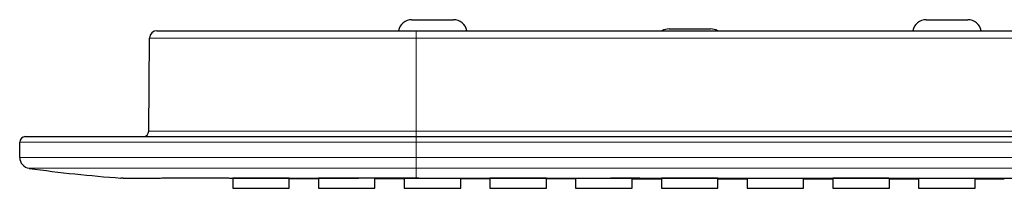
# Model space of a CAD drawing. Header units: millimetres. Extents: x 8 to 2385, y 12 to 2606.
# Tile 146 of 156: x 964 to 1071, y 2522 to 2541. Entities that reach past the tile are written whole.
import ezdxf

# ---------------------------------------------------------------- set-up
doc = ezdxf.new("R2010")
doc.units = ezdxf.units.MM

msp = doc.modelspace()

# ---------------------------------------------------------------- linework, layer by layer
at = {"color": 7, "linetype": 'Continuous', "lineweight": 30}
for p, q in [((1006.91, 2540.75), (1011.41, 2540.75)), ((1062.71, 2540.75), (1067.21, 2540.75)), ((979.25, 2539.55), (1007.36, 2539.55)), ((1007.36, 2539.55), (1178.36, 2539.55)), ((1034.81, 2539.75), (1039.31, 2539.75)), ((978.36, 2528.65), (978.45, 2538.76)), ((964.36, 2525.8), (964.36, 2527.45)), ((964.96, 2528.05), (1007.36, 2528.05)), ((1007.36, 2528.05), (1178.36, 2528.05)), ((975.34, 2523.56), (987.47, 2523.53)), ((987.47, 2523.54), (987.47, 2522.44)), ((993.6, 2522.44), (993.6, 2523.53)), ((993.6, 2523.52), (996.77, 2523.52)), ((996.77, 2523.54), (996.77, 2522.44)), ((1002.9, 2522.44), (1002.9, 2523.54)), ((1002.9, 2523.51), (1006.07, 2523.51)), ((1006.07, 2523.52), (1006.07, 2522.44)), ((1012.2, 2522.44), (1012.2, 2523.52)), ((1015.37, 2523.53), (1015.37, 2522.44)), ((1021.5, 2522.44), (1021.5, 2523.53)), ((1021.5, 2523.49), (1024.67, 2523.49)), ((1024.67, 2523.51), (1024.67, 2522.44)), ((1030.8, 2522.44), (1030.8, 2523.51)), ((1033.97, 2523.53), (1033.97, 2522.44)), ((1040.1, 2522.44), (1040.1, 2523.53)), ((1040.1, 2523.48), (1043.27, 2523.47)), ((1043.27, 2523.51), (1043.27, 2522.44)), ((1049.4, 2522.44), (1049.4, 2523.51)), ((1049.4, 2523.47), (1052.57, 2523.47)), ((1052.57, 2523.52), (1052.57, 2522.44)), ((1058.7, 2522.44), (1058.7, 2523.52)), ((1061.87, 2523.51), (1061.87, 2522.44)), ((1068, 2522.44), (1068, 2523.51)), ((987.47, 2522.44), (993.6, 2522.44)), ((996.77, 2522.44), (1002.9, 2522.44)), ((1006.07, 2522.44), (1012.2, 2522.44)), ((1015.37, 2522.44), (1021.5, 2522.44)), ((1024.67, 2522.44), (1030.8, 2522.44)), ((1033.97, 2522.44), (1040.1, 2522.44)), ((1043.27, 2522.44), (1049.4, 2522.44)), ((1052.57, 2522.44), (1058.7, 2522.44)), ((1061.87, 2522.44), (1068, 2522.44))]:
    msp.add_line(p, q, dxfattribs=at)
at = {"color": 252, "linetype": 'Continuous', "lineweight": 0}
for p, q in [((1007.36, 2538.76), (1007.36, 2539.55)), ((1007.36, 2538.76), (978.45, 2538.76)), ((1007.36, 2528.65), (1007.36, 2538.76)), ((1178.36, 2538.76), (1007.36, 2538.76)), ((978.36, 2528.65), (1007.36, 2528.65)), ((1007.36, 2528.05), (1007.36, 2528.65)), ((1007.36, 2528.65), (1178.36, 2528.65)), ((1007.36, 2527.45), (964.36, 2527.45)), ((1007.36, 2527.45), (1007.36, 2528.05)), ((1007.36, 2527.45), (1007.36, 2525.8)), ((1178.36, 2527.45), (1007.36, 2527.45)), ((964.36, 2525.8), (1007.36, 2525.8)), ((1007.36, 2525.8), (1007.36, 2524.61)), ((1007.36, 2525.8), (1178.36, 2525.8)), ((1007.36, 2524.61), (965.39, 2524.61)), ((1178.36, 2524.61), (1007.36, 2524.61)), ((1007.36, 2523.56), (1007.36, 2524.61))]:
    msp.add_line(p, q, dxfattribs=at)
at = {"color": 7, "linetype": 'Continuous', "lineweight": 30, "flags": 128}
for points in [[(1058.7, 2523.47), (1060.55, 2523.47), (1061.87, 2523.47)], [(1068, 2523.47), (1070.73, 2523.47), (1071.17, 2523.47)]]:
    msp.add_lwpolyline(points, dxfattribs=at)
at = {"color": 7, "linetype": 'Continuous', "lineweight": 30}
for centre, radius, start, end in [((1006.91, 2539.25), 1.5, 90, 168.463), ((1011.41, 2539.25), 1.5, 11.537, 90), ((1062.71, 2539.25), 1.5, 90, 168.463), ((1067.21, 2539.25), 1.5, 11.537, 90), ((979.25, 2538.75), 0.8, 90, 179.5), ((1034.81, 2538.25), 1.5, 90, 119.9264), ((1039.31, 2538.25), 1.5, 60.0736, 90), ((977.76, 2528.65), 0.6, 270, 359.5), ((964.96, 2527.45), 0.6, 90, 180), ((965.56, 2525.8), 1.2, 180, 262.0944), ((986.45, 2676.25), 153.1, 262.0944, 265.8353)]:
    msp.add_arc(centre, radius, start, end, dxfattribs=at)
for points, knots in [([(975.33, 2523.56), (975.33, 2523.56), (975.33, 2523.56), (975.36, 2523.56), (975.41, 2523.56), (975.48, 2523.56), (975.57, 2523.56), (975.67, 2523.55), (975.76, 2523.55), (975.87, 2523.55), (976, 2523.55), (976.18, 2523.55), (976.42, 2523.55), (976.74, 2523.55), (977.07, 2523.55), (977.42, 2523.55), (977.73, 2523.55), (977.98, 2523.55), (978.18, 2523.55), (978.38, 2523.55), (978.59, 2523.55), (978.81, 2523.55), (979.04, 2523.55), (979.27, 2523.55), (979.59, 2523.56), (980.02, 2523.56), (980.58, 2523.56), (981.22, 2523.56), (981.98, 2523.56), (982.84, 2523.56), (983.75, 2523.56), (984.39, 2523.56), (984.73, 2523.56), (984.75, 2523.56), (984.77, 2523.56), (984.79, 2523.56), (984.82, 2523.56), (984.88, 2523.56), (984.97, 2523.56), (985.11, 2523.56), (985.3, 2523.56), (985.55, 2523.56), (985.87, 2523.56), (986.24, 2523.56), (986.66, 2523.56), (987.14, 2523.56), (987.66, 2523.55), (988.24, 2523.55), (988.89, 2523.55), (989.37, 2523.55), (989.67, 2523.55), (989.77, 2523.55), (989.87, 2523.55), (989.97, 2523.55), (990.07, 2523.55), (990.29, 2523.55), (990.75, 2523.55), (991.4, 2523.55), (992.14, 2523.55), (992.87, 2523.55), (993.61, 2523.55), (994.37, 2523.55), (994.96, 2523.55), (995.4, 2523.55), (995.69, 2523.55), (996.01, 2523.55), (996.35, 2523.55), (996.71, 2523.55), (997.1, 2523.55), (997.5, 2523.55), (998.02, 2523.55), (998.65, 2523.55), (999.42, 2523.55), (1000.25, 2523.55), (1001.07, 2523.56), (1001.85, 2523.56), (1002.56, 2523.56), (1003.25, 2523.56), (1003.89, 2523.56), (1004.51, 2523.56), (1005.12, 2523.56), (1005.72, 2523.56), (1006.31, 2523.56), (1006.85, 2523.56), (1007.19, 2523.56), (1007.36, 2523.56)], [0, 0, 0, 0, 0.014369, 0.029616, 0.045742, 0.062721, 0.078404, 0.090725, 0.103044, 0.115363, 0.128037, 0.141792, 0.165533, 0.188223, 0.209863, 0.230454, 0.249998, 0.259795, 0.269593, 0.279392, 0.289191, 0.29899, 0.30879, 0.318591, 0.328392, 0.348928, 0.369467, 0.390165, 0.417848, 0.445382, 0.472765, 0.499996, 0.500535, 0.501103, 0.5017, 0.502326, 0.502981, 0.503665, 0.507279, 0.511051, 0.515337, 0.522808, 0.531458, 0.541287, 0.552294, 0.564479, 0.577842, 0.592383, 0.608102, 0.624997, 0.627386, 0.629763, 0.632129, 0.634484, 0.636827, 0.639159, 0.65, 0.668732, 0.684779, 0.700187, 0.717696, 0.734299, 0.749998, 0.755957, 0.762336, 0.769134, 0.776353, 0.783992, 0.792051, 0.80053, 0.80943, 0.824264, 0.840136, 0.857048, 0.874998, 0.890133, 0.904554, 0.918263, 0.931257, 0.943537, 0.955103, 0.967817, 0.979537, 0.990265, 1, 1, 1, 1]), ([(975.34, 2523.56), (975.34, 2523.56), (975.34, 2523.56), (975.34, 2523.56), (975.34, 2523.56), (975.34, 2523.56), (975.34, 2523.56), (975.34, 2523.56), (975.34, 2523.56), (975.34, 2523.55), (975.34, 2523.55), (975.34, 2523.55), (975.34, 2523.55), (975.34, 2523.55), (975.35, 2523.55), (975.35, 2523.55), (975.35, 2523.55), (975.36, 2523.55), (975.36, 2523.55), (975.36, 2523.55), (975.36, 2523.55), (975.36, 2523.55), (975.36, 2523.55), (975.36, 2523.55), (975.36, 2523.55), (975.36, 2523.55), (975.36, 2523.55), (975.36, 2523.55), (975.36, 2523.55), (975.36, 2523.55), (975.36, 2523.55), (975.36, 2523.55), (975.36, 2523.55), (975.36, 2523.55), (975.35, 2523.55), (975.35, 2523.55), (975.35, 2523.55), (975.34, 2523.56), (975.34, 2523.56), (975.33, 2523.56), (975.33, 2523.56)], [0, 0, 0, 0, 0.008515, 0.043487, 0.077495, 0.11054, 0.139683, 0.168033, 0.195591, 0.204692, 0.213703, 0.222625, 0.231456, 0.240819, 0.25072, 0.26062, 0.384376, 0.45368, 0.460486, 0.467293, 0.4741, 0.480906, 0.487713, 0.495417, 0.503675, 0.511894, 0.550481, 0.588163, 0.624938, 0.665627, 0.705147, 0.743496, 0.780676, 0.816684, 0.851523, 0.883299, 0.914035, 0.94373, 0.972385, 1, 1, 1, 1]), ([(990.54, 2523.54), (990.42, 2523.54), (990.19, 2523.54), (989.85, 2523.54), (989.52, 2523.54), (989.2, 2523.54), (988.9, 2523.54), (988.62, 2523.54), (988.36, 2523.54), (988.13, 2523.54), (987.93, 2523.54), (987.77, 2523.54), (987.64, 2523.54), (987.54, 2523.54), (987.48, 2523.54), (987.48, 2523.54), (987.47, 2523.54)], [0, 0, 0, 0, 0.071516, 0.143259, 0.214775, 0.286291, 0.358034, 0.42955, 0.501066, 0.572809, 0.644325, 0.715841, 0.787584, 0.8591, 0.930615, 1, 1, 1, 1]), ([(993.6, 2523.53), (993.6, 2523.53), (993.61, 2523.53), (993.58, 2523.53), (993.52, 2523.53), (993.42, 2523.53), (993.29, 2523.54), (993.12, 2523.54), (992.91, 2523.54), (992.68, 2523.54), (992.42, 2523.54), (992.14, 2523.54), (991.83, 2523.54), (991.51, 2523.54), (991.19, 2523.54), (990.86, 2523.54), (990.64, 2523.54), (990.54, 2523.54)], [0, 0, 0, 0, 0.006856, 0.078371, 0.150114, 0.221629, 0.293144, 0.364888, 0.436403, 0.507918, 0.579661, 0.651177, 0.722692, 0.794435, 0.865951, 0.932975, 1, 1, 1, 1]), ([(999.84, 2523.54), (999.72, 2523.54), (999.49, 2523.54), (999.15, 2523.54), (998.82, 2523.54), (998.5, 2523.54), (998.2, 2523.54), (997.92, 2523.54), (997.66, 2523.54), (997.43, 2523.54), (997.23, 2523.54), (997.07, 2523.54), (996.94, 2523.54), (996.84, 2523.54), (996.78, 2523.54), (996.78, 2523.54), (996.77, 2523.54)], [0, 0, 0, 0, 0.071516, 0.143259, 0.214775, 0.28629, 0.358034, 0.42955, 0.501065, 0.572809, 0.644324, 0.71584, 0.787584, 0.859099, 0.930615, 1, 1, 1, 1]), ([(1002.9, 2523.54), (1002.9, 2523.54), (1002.91, 2523.54), (1002.88, 2523.54), (1002.82, 2523.54), (1002.72, 2523.54), (1002.59, 2523.54), (1002.42, 2523.54), (1002.21, 2523.54), (1001.98, 2523.54), (1001.72, 2523.54), (1001.44, 2523.54), (1001.13, 2523.54), (1000.81, 2523.54), (1000.49, 2523.54), (1000.16, 2523.54), (999.94, 2523.54), (999.84, 2523.54)], [0, 0, 0, 0, 0.006855, 0.078371, 0.150114, 0.221629, 0.293144, 0.364888, 0.436403, 0.507918, 0.579662, 0.651177, 0.722692, 0.794435, 0.865951, 0.932975, 1, 1, 1, 1]), ([(1009.14, 2523.52), (1009.02, 2523.52), (1008.79, 2523.52), (1008.45, 2523.52), (1008.12, 2523.52), (1007.8, 2523.52), (1007.5, 2523.52), (1007.22, 2523.52), (1006.96, 2523.52), (1006.73, 2523.52), (1006.53, 2523.52), (1006.37, 2523.52), (1006.24, 2523.52), (1006.14, 2523.52), (1006.08, 2523.52), (1006.08, 2523.52), (1006.07, 2523.52)], [0, 0, 0, 0, 0.071516, 0.143259, 0.214775, 0.28629, 0.358034, 0.42955, 0.501065, 0.572809, 0.644325, 0.71584, 0.787584, 0.859099, 0.930615, 1, 1, 1, 1]), ([(1007.36, 2523.56), (1007.74, 2523.56), (1008.53, 2523.55), (1009.73, 2523.55), (1011, 2523.55), (1012.32, 2523.55), (1013.69, 2523.55), (1015.12, 2523.55), (1016.5, 2523.55), (1017.76, 2523.55), (1018.88, 2523.55), (1019.95, 2523.55), (1021, 2523.55), (1022.06, 2523.55), (1023.14, 2523.55), (1024.34, 2523.55), (1025.64, 2523.55), (1027.02, 2523.55), (1027.96, 2523.55), (1028.48, 2523.56), (1028.61, 2523.56), (1028.71, 2523.56), (1028.76, 2523.56), (1028.79, 2523.56), (1028.81, 2523.56), (1028.9, 2523.56), (1029.04, 2523.56), (1029.26, 2523.56), (1029.53, 2523.56), (1029.86, 2523.56), (1030.26, 2523.56), (1030.72, 2523.56), (1031.22, 2523.56), (1031.79, 2523.56), (1032.4, 2523.55), (1033.07, 2523.55), (1033.8, 2523.55), (1034.57, 2523.55), (1035.4, 2523.55), (1036.29, 2523.55), (1037.22, 2523.55), (1038.2, 2523.55), (1039.23, 2523.55), (1040.31, 2523.55), (1041.44, 2523.55), (1042.63, 2523.55), (1043.86, 2523.55), (1045.15, 2523.55), (1046.43, 2523.55), (1047.71, 2523.55), (1048.92, 2523.55), (1049.76, 2523.55), (1050.21, 2523.55), (1050.31, 2523.55), (1050.41, 2523.55), (1050.51, 2523.55), (1050.61, 2523.55), (1051.53, 2523.55), (1053.23, 2523.55), (1055.71, 2523.55), (1058.15, 2523.55), (1060.54, 2523.55), (1062.92, 2523.55), (1065.31, 2523.55), (1067.68, 2523.55), (1070.01, 2523.55), (1072.28, 2523.55), (1074.49, 2523.55), (1076.62, 2523.55), (1078.65, 2523.55), (1080.59, 2523.55), (1082.49, 2523.55), (1084.34, 2523.55), (1086.04, 2523.55), (1087.6, 2523.55), (1089.04, 2523.55), (1090.43, 2523.55), (1091.8, 2523.55), (1093.15, 2523.55), (1094.58, 2523.55), (1096.13, 2523.55), (1097.81, 2523.55), (1099.53, 2523.55), (1101.34, 2523.55), (1103.26, 2523.55), (1105.27, 2523.55), (1107.33, 2523.55), (1109.45, 2523.55), (1111.63, 2523.55), (1113.81, 2523.55), (1116, 2523.55), (1118.19, 2523.55), (1120.44, 2523.55), (1122.73, 2523.55), (1125.01, 2523.55), (1127.29, 2523.55), (1129.56, 2523.55), (1131.6, 2523.55), (1133.4, 2523.55), (1134.56, 2523.55), (1135.33, 2523.55), (1135.75, 2523.55), (1136.22, 2523.55), (1136.74, 2523.55), (1137.25, 2523.55), (1137.76, 2523.55), (1138.61, 2523.55), (1139.78, 2523.55), (1141.26, 2523.55), (1142.67, 2523.55), (1144.01, 2523.55), (1145.28, 2523.55), (1146.49, 2523.55), (1147.61, 2523.55), (1148.68, 2523.55), (1149.66, 2523.55), (1150.56, 2523.55), (1151.38, 2523.55), (1152.14, 2523.55), (1152.85, 2523.55), (1153.5, 2523.55), (1154.1, 2523.56), (1154.66, 2523.56), (1155.18, 2523.56), (1155.65, 2523.56), (1156.06, 2523.56), (1156.4, 2523.56), (1156.67, 2523.56), (1156.84, 2523.56), (1156.93, 2523.56), (1156.96, 2523.56), (1156.97, 2523.56), (1156.99, 2523.56), (1157.02, 2523.56), (1157.27, 2523.56), (1157.72, 2523.55), (1158.5, 2523.55), (1159.4, 2523.55), (1160.4, 2523.55), (1161.34, 2523.55), (1162.04, 2523.55), (1162.53, 2523.55), (1162.84, 2523.55), (1163.16, 2523.55), (1163.47, 2523.55), (1163.88, 2523.55), (1164.36, 2523.55), (1164.93, 2523.55), (1165.5, 2523.55), (1166.07, 2523.55), (1166.65, 2523.55), (1167.23, 2523.55), (1167.84, 2523.55), (1168.74, 2523.55), (1169.88, 2523.55), (1171.21, 2523.55), (1172.52, 2523.55), (1173.79, 2523.55), (1175.03, 2523.55), (1176.2, 2523.55), (1177.3, 2523.55), (1178.01, 2523.56), (1178.36, 2523.56)], [0, 0, 0, 0, 0.006733, 0.013793, 0.02118, 0.028893, 0.036934, 0.0453, 0.053994, 0.061054, 0.067437, 0.073618, 0.0798, 0.085982, 0.092163, 0.098668, 0.107043, 0.115074, 0.122761, 0.123553, 0.124341, 0.125022, 0.125164, 0.125315, 0.125477, 0.125648, 0.126765, 0.128012, 0.129496, 0.131512, 0.133846, 0.136497, 0.139465, 0.142752, 0.146355, 0.150277, 0.154506, 0.159051, 0.163913, 0.169091, 0.174585, 0.180288, 0.186297, 0.19261, 0.199229, 0.206152, 0.21338, 0.220914, 0.228752, 0.235902, 0.243288, 0.249983, 0.250585, 0.251181, 0.251776, 0.252371, 0.252966, 0.25356, 0.268361, 0.282883, 0.297127, 0.311094, 0.324782, 0.338996, 0.352896, 0.366484, 0.37976, 0.392722, 0.405371, 0.417011, 0.428373, 0.439457, 0.450262, 0.46079, 0.46935, 0.477717, 0.485891, 0.493872, 0.501669, 0.50954, 0.519065, 0.528858, 0.538919, 0.549249, 0.560705, 0.572473, 0.584555, 0.596949, 0.609657, 0.622677, 0.63524, 0.64808, 0.661199, 0.674596, 0.688272, 0.701286, 0.714543, 0.728041, 0.737083, 0.746231, 0.748299, 0.750554, 0.75362, 0.756648, 0.759639, 0.762591, 0.765505, 0.774525, 0.783161, 0.791413, 0.79928, 0.806764, 0.813739, 0.820344, 0.826578, 0.832442, 0.837539, 0.842318, 0.84678, 0.850925, 0.854752, 0.858261, 0.861452, 0.864596, 0.867356, 0.869732, 0.871723, 0.87333, 0.874424, 0.874812, 0.874868, 0.874922, 0.874975, 0.875195, 0.875575, 0.879365, 0.883032, 0.88928, 0.89514, 0.900611, 0.905696, 0.907428, 0.909275, 0.911122, 0.912969, 0.914816, 0.918155, 0.921494, 0.924833, 0.928173, 0.931512, 0.934851, 0.93834, 0.942355, 0.950515, 0.958332, 0.965805, 0.973432, 0.980665, 0.987503, 0.993949, 1, 1, 1, 1]), ([(1012.2, 2523.52), (1012.2, 2523.52), (1012.21, 2523.52), (1012.18, 2523.52), (1012.12, 2523.52), (1012.02, 2523.52), (1011.89, 2523.52), (1011.72, 2523.52), (1011.51, 2523.52), (1011.28, 2523.52), (1011.02, 2523.52), (1010.74, 2523.52), (1010.43, 2523.52), (1010.11, 2523.52), (1009.79, 2523.52), (1009.46, 2523.52), (1009.24, 2523.52), (1009.14, 2523.52)], [0, 0, 0, 0, 0.006855, 0.078371, 0.150114, 0.221629, 0.293144, 0.364888, 0.436403, 0.507918, 0.579662, 0.651177, 0.722692, 0.794435, 0.865951, 0.932975, 1, 1, 1, 1]), ([(1012.2, 2523.5), (1012.24, 2523.5), (1013.3, 2523.5), (1014.36, 2523.5), (1015.37, 2523.49)], [0, 0, 0, 0, 0.042882, 1, 1, 1, 1]), ([(1018.44, 2523.53), (1018.32, 2523.53), (1018.09, 2523.53), (1017.75, 2523.53), (1017.42, 2523.53), (1017.1, 2523.53), (1016.8, 2523.53), (1016.52, 2523.53), (1016.26, 2523.53), (1016.03, 2523.53), (1015.83, 2523.53), (1015.67, 2523.53), (1015.54, 2523.53), (1015.44, 2523.53), (1015.38, 2523.53), (1015.38, 2523.53), (1015.37, 2523.53)], [0, 0, 0, 0, 0.071516, 0.143259, 0.214775, 0.28629, 0.358034, 0.429549, 0.501065, 0.572809, 0.644324, 0.71584, 0.787583, 0.859099, 0.930615, 1, 1, 1, 1]), ([(1021.5, 2523.53), (1021.5, 2523.53), (1021.51, 2523.53), (1021.48, 2523.53), (1021.42, 2523.53), (1021.32, 2523.53), (1021.19, 2523.53), (1021.02, 2523.53), (1020.81, 2523.53), (1020.58, 2523.53), (1020.32, 2523.53), (1020.04, 2523.53), (1019.73, 2523.53), (1019.41, 2523.53), (1019.09, 2523.53), (1018.76, 2523.53), (1018.54, 2523.53), (1018.44, 2523.53)], [0, 0, 0, 0, 0.006855, 0.078371, 0.150114, 0.221629, 0.293145, 0.364888, 0.436403, 0.507919, 0.579662, 0.651177, 0.722692, 0.794436, 0.865951, 0.932975, 1, 1, 1, 1]), ([(1027.74, 2523.52), (1027.62, 2523.52), (1027.39, 2523.52), (1027.05, 2523.52), (1026.72, 2523.52), (1026.4, 2523.52), (1026.1, 2523.52), (1025.82, 2523.52), (1025.56, 2523.52), (1025.33, 2523.52), (1025.13, 2523.52), (1024.97, 2523.52), (1024.84, 2523.52), (1024.74, 2523.51), (1024.68, 2523.51), (1024.68, 2523.51), (1024.67, 2523.51)], [0, 0, 0, 0, 0.071516, 0.143259, 0.214775, 0.28629, 0.358034, 0.429549, 0.501065, 0.572809, 0.644324, 0.71584, 0.787584, 0.859099, 0.930615, 1, 1, 1, 1]), ([(1030.8, 2523.51), (1030.8, 2523.51), (1030.81, 2523.51), (1030.78, 2523.51), (1030.72, 2523.51), (1030.62, 2523.51), (1030.49, 2523.51), (1030.32, 2523.51), (1030.11, 2523.51), (1029.88, 2523.52), (1029.62, 2523.52), (1029.34, 2523.52), (1029.03, 2523.52), (1028.71, 2523.52), (1028.39, 2523.52), (1028.06, 2523.52), (1027.84, 2523.52), (1027.74, 2523.52)], [0, 0, 0, 0, 0.006855, 0.078371, 0.150114, 0.221629, 0.293145, 0.364888, 0.436403, 0.507919, 0.579662, 0.651177, 0.722692, 0.794436, 0.865951, 0.932975, 1, 1, 1, 1]), ([(1030.8, 2523.48), (1031.08, 2523.48), (1032.13, 2523.48), (1033.19, 2523.48), (1033.97, 2523.48)], [0, 0, 0, 0, 0.262881, 1, 1, 1, 1]), ([(1037.04, 2523.53), (1036.92, 2523.53), (1036.69, 2523.53), (1036.35, 2523.53), (1036.02, 2523.53), (1035.7, 2523.53), (1035.4, 2523.53), (1035.12, 2523.53), (1034.86, 2523.53), (1034.63, 2523.53), (1034.43, 2523.53), (1034.27, 2523.53), (1034.14, 2523.53), (1034.04, 2523.53), (1033.98, 2523.53), (1033.98, 2523.53), (1033.97, 2523.53)], [0, 0, 0, 0, 0.071516, 0.143259, 0.214775, 0.28629, 0.358034, 0.429549, 0.501065, 0.572808, 0.644324, 0.715839, 0.787583, 0.859099, 0.930615, 1, 1, 1, 1]), ([(1040.1, 2523.53), (1040.1, 2523.53), (1040.11, 2523.53), (1040.08, 2523.53), (1040.02, 2523.53), (1039.92, 2523.53), (1039.79, 2523.53), (1039.62, 2523.53), (1039.41, 2523.53), (1039.18, 2523.53), (1038.92, 2523.53), (1038.64, 2523.53), (1038.33, 2523.53), (1038.01, 2523.53), (1037.69, 2523.53), (1037.36, 2523.53), (1037.14, 2523.53), (1037.04, 2523.53)], [0, 0, 0, 0, 0.006855, 0.078371, 0.150114, 0.221629, 0.293145, 0.364888, 0.436403, 0.507919, 0.579662, 0.651177, 0.722693, 0.794436, 0.865951, 0.932976, 1, 1, 1, 1]), ([(1046.34, 2523.51), (1046.22, 2523.51), (1045.99, 2523.51), (1045.65, 2523.51), (1045.32, 2523.51), (1045, 2523.51), (1044.7, 2523.51), (1044.42, 2523.51), (1044.16, 2523.51), (1043.93, 2523.51), (1043.73, 2523.51), (1043.57, 2523.51), (1043.44, 2523.51), (1043.34, 2523.51), (1043.28, 2523.51), (1043.28, 2523.51), (1043.27, 2523.51)], [0, 0, 0, 0, 0.071516, 0.143259, 0.214775, 0.28629, 0.358034, 0.429549, 0.501065, 0.572809, 0.644324, 0.71584, 0.787583, 0.859099, 0.930615, 1, 1, 1, 1]), ([(1049.4, 2523.51), (1049.4, 2523.51), (1049.41, 2523.51), (1049.38, 2523.51), (1049.32, 2523.51), (1049.22, 2523.51), (1049.09, 2523.51), (1048.92, 2523.51), (1048.71, 2523.51), (1048.48, 2523.51), (1048.22, 2523.51), (1047.94, 2523.51), (1047.63, 2523.51), (1047.31, 2523.51), (1046.99, 2523.51), (1046.66, 2523.51), (1046.44, 2523.51), (1046.34, 2523.51)], [0, 0, 0, 0, 0.006855, 0.078371, 0.150114, 0.221629, 0.293145, 0.364888, 0.436403, 0.507919, 0.579662, 0.651177, 0.722693, 0.794436, 0.865951, 0.932976, 1, 1, 1, 1]), ([(1055.64, 2523.53), (1055.52, 2523.53), (1055.29, 2523.53), (1054.95, 2523.53), (1054.62, 2523.53), (1054.3, 2523.53), (1054, 2523.53), (1053.72, 2523.53), (1053.46, 2523.53), (1053.23, 2523.53), (1053.03, 2523.53), (1052.87, 2523.53), (1052.74, 2523.53), (1052.64, 2523.53), (1052.58, 2523.53), (1052.58, 2523.52), (1052.57, 2523.52)], [0, 0, 0, 0, 0.071515, 0.143259, 0.214775, 0.28629, 0.358034, 0.429549, 0.501065, 0.572808, 0.644324, 0.715839, 0.787583, 0.859099, 0.930614, 1, 1, 1, 1]), ([(1058.7, 2523.52), (1058.7, 2523.52), (1058.71, 2523.52), (1058.68, 2523.52), (1058.62, 2523.53), (1058.52, 2523.53), (1058.39, 2523.53), (1058.22, 2523.53), (1058.01, 2523.53), (1057.78, 2523.53), (1057.52, 2523.53), (1057.24, 2523.53), (1056.93, 2523.53), (1056.61, 2523.53), (1056.29, 2523.53), (1055.96, 2523.53), (1055.74, 2523.53), (1055.64, 2523.53)], [0, 0, 0, 0, 0.006855, 0.07837, 0.150114, 0.221629, 0.293145, 0.364888, 0.436403, 0.507919, 0.579662, 0.651177, 0.722693, 0.794436, 0.865951, 0.932976, 1, 1, 1, 1]), ([(1064.94, 2523.51), (1064.82, 2523.51), (1064.59, 2523.51), (1064.25, 2523.51), (1063.92, 2523.51), (1063.6, 2523.51), (1063.3, 2523.51), (1063.02, 2523.51), (1062.76, 2523.51), (1062.53, 2523.51), (1062.33, 2523.51), (1062.17, 2523.51), (1062.04, 2523.51), (1061.94, 2523.51), (1061.88, 2523.51), (1061.88, 2523.51), (1061.87, 2523.51)], [0, 0, 0, 0, 0.071516, 0.143259, 0.214775, 0.28629, 0.358034, 0.429549, 0.501065, 0.572808, 0.644324, 0.71584, 0.787583, 0.859099, 0.930615, 1, 1, 1, 1]), ([(1068, 2523.51), (1068, 2523.51), (1068.01, 2523.51), (1067.98, 2523.51), (1067.92, 2523.51), (1067.82, 2523.51), (1067.69, 2523.51), (1067.52, 2523.51), (1067.31, 2523.51), (1067.08, 2523.51), (1066.82, 2523.51), (1066.54, 2523.51), (1066.23, 2523.51), (1065.91, 2523.51), (1065.59, 2523.51), (1065.26, 2523.51), (1065.04, 2523.51), (1064.94, 2523.51)], [0, 0, 0, 0, 0.006855, 0.078371, 0.150114, 0.221629, 0.293145, 0.364888, 0.436403, 0.507919, 0.579662, 0.651177, 0.722693, 0.794436, 0.865951, 0.932976, 1, 1, 1, 1])]:
    msp.add_open_spline(points, degree=3, knots=knots, dxfattribs=at)

doc.saveas('drawing.dxf')
